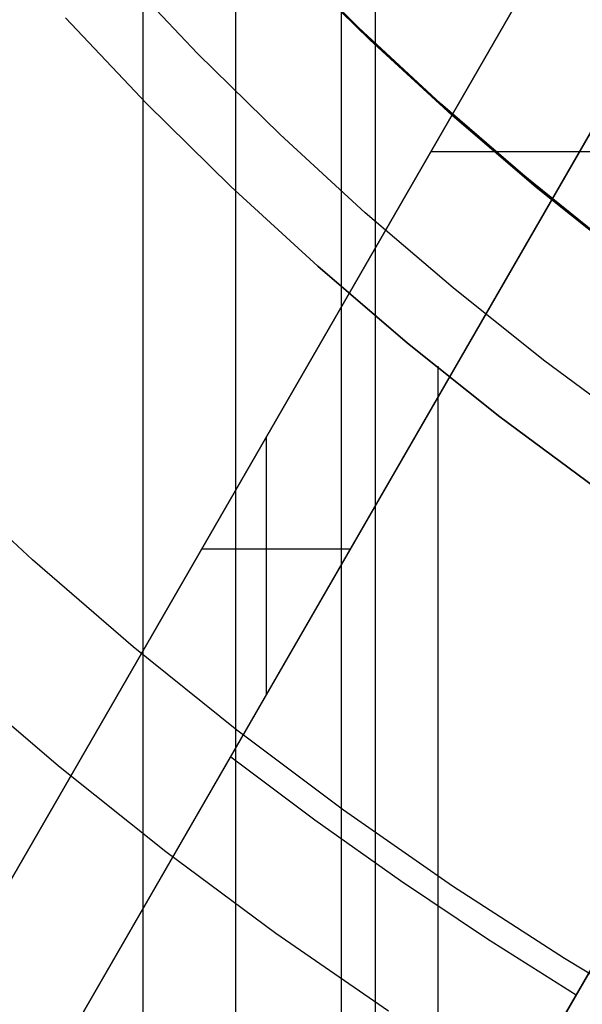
# Model space of a CAD drawing. Header units: millimetres. Extents: x -267 to 897, y -4167 to -3150.
# Tile 29 of 177: x 273.79 to 282.53, y -3568.14 to -3552.86. Entities that reach past the tile are written whole.
import ezdxf

# ---------------------------------------------------------------- set-up
doc = ezdxf.new("R2010")
doc.units = ezdxf.units.MM
doc.layers.add('1', color=7, linetype='Continuous')
doc.layers.add('BLANCO METALICO', color=7, linetype='Continuous', true_color=0xededed)

msp = doc.modelspace()

# ---------------------------------------------------------------- linework, layer by layer
at = {"layer": '1', "color": 250, "true_color": 0x111111}
for p, q in [((275.701, -3453.404, 31.002), (275.701, -3580.401, 31.002)), ((278.783, -3458.559, 65.792), (278.783, -3575.246, 65.792)), ((279.311, -3459.443, 48.502), (279.311, -3574.363, 48.502)), ((279.226, -3553.171, 95.162), (277.995, -3551.961, 95.162)), ((279.312, -3553.233, 106.085), (278.304, -3552.257, 106.085)), ((278.304, -3552.257, 84.238), (279.312, -3553.233, 84.238)), ((279.312, -3553.233, 106.085), (278.304, -3552.257, 106.085)), ((278.304, -3552.257, 84.238), (279.312, -3553.233, 84.238)), ((275.76, -3554.159, 81.1), (274.497, -3552.828, 81.1)), ((274.497, -3552.828, 81.1), (275.76, -3554.159, 81.1)), ((280.499, -3554.338, 95.162), (279.226, -3553.171, 95.162)), ((280.346, -3554.18, 106.085), (279.312, -3553.233, 106.085)), ((279.312, -3553.233, 84.238), (280.346, -3554.18, 84.238)), ((280.346, -3554.18, 106.085), (279.312, -3553.233, 106.085)), ((279.312, -3553.233, 84.238), (280.346, -3554.18, 84.238)), ((277.069, -3555.445, 81.1), (275.76, -3554.159, 81.1)), ((275.76, -3554.159, 81.1), (277.069, -3555.445, 81.1)), ((281.406, -3555.098, 106.085), (280.346, -3554.18, 106.085)), ((280.346, -3554.18, 84.238), (281.406, -3555.098, 84.238)), ((281.406, -3555.098, 106.085), (280.346, -3554.18, 106.085)), ((280.346, -3554.18, 84.238), (281.406, -3555.098, 84.238)), ((281.811, -3555.461, 95.162), (280.499, -3554.338, 95.162)), ((282.491, -3555.987, 106.085), (281.406, -3555.098, 106.085)), ((281.406, -3555.098, 84.238), (282.491, -3555.987, 84.238)), ((282.491, -3555.987, 106.085), (281.406, -3555.098, 106.085)), ((281.406, -3555.098, 84.238), (282.491, -3555.987, 84.238)), ((278.421, -3556.686, 81.1), (277.069, -3555.445, 81.1)), ((277.069, -3555.445, 81.1), (278.421, -3556.686, 81.1)), ((283.161, -3556.537, 95.162), (281.811, -3555.461, 95.162)), ((283.601, -3556.845, 106.085), (282.491, -3555.987, 106.085)), ((282.491, -3555.987, 84.238), (283.601, -3556.845, 84.238)), ((283.601, -3556.845, 106.085), (282.491, -3555.987, 106.085)), ((282.491, -3555.987, 84.238), (283.601, -3556.845, 84.238)), ((279.814, -3557.878, 81.1), (278.421, -3556.686, 81.1)), ((278.421, -3556.686, 81.1), (279.814, -3557.878, 81.1)), ((281.249, -3559.023, 81.1), (279.814, -3557.878, 81.1)), ((279.814, -3557.878, 81.1), (281.249, -3559.023, 81.1)), ((280.284, -3558.237, 81.1), (280.284, -3572.735, 81.1)), ((282.722, -3560.117, 81.1), (281.249, -3559.023, 81.1)), ((281.249, -3559.023, 81.1), (282.722, -3560.117, 81.1))]:
    msp.add_line(p, q, dxfattribs=at)
at = {"layer": '1', "color": 7, "true_color": 0xffffff}
for p, q in [((277.14, -3455.812, 31.002), (277.14, -3577.993, 31.002)), ((276.551, -3553.381, 2.46), (275.314, -3552.078, 2.46)), ((277.832, -3554.64, 2.46), (276.551, -3553.381, 2.46)), ((279.156, -3555.854, 2.46), (277.832, -3554.64, 2.46)), ((280.521, -3557.022, 2.46), (279.156, -3555.854, 2.46)), ((281.925, -3558.142, 2.46), (280.521, -3557.022, 2.46)), ((283.368, -3559.213, 2.46), (281.925, -3558.142, 2.46)), ((272.774, -3563.058, 6.376), (274.391, -3564.442, 6.376)), ((272.774, -3563.058, 6.376), (274.391, -3564.442, 6.376)), ((274.391, -3564.442, 6.376), (276.056, -3565.769, 6.376)), ((274.391, -3564.442, 6.376), (276.056, -3565.769, 6.376)), ((276.056, -3565.769, 6.376), (277.765, -3567.038, 6.376)), ((276.056, -3565.769, 6.376), (277.765, -3567.038, 6.376)), ((277.765, -3567.038, 6.376), (279.517, -3568.247, 6.376)), ((277.765, -3567.038, 6.376), (279.517, -3568.247, 6.376))]:
    msp.add_line(p, q, dxfattribs=at)
at = {"layer": '1', "color": 29, "true_color": 0x4d342b}
for p, q in [((277.817, -3551.752, 90.562), (279.05, -3552.977, 90.562)), ((277.817, -3551.752, 90.562), (279.05, -3552.977, 90.562)), ((279.05, -3552.977, 96.062), (277.817, -3551.752, 96.062)), ((279.05, -3552.977, 93.312), (277.817, -3551.752, 93.312)), ((277.817, -3551.752, 96.062), (279.05, -3552.977, 96.062)), ((277.817, -3551.752, 54.462), (279.05, -3552.977, 54.462)), ((277.817, -3551.752, 54.462), (279.05, -3552.977, 54.462)), ((279.05, -3552.977, 62.462), (277.817, -3551.752, 62.462)), ((279.05, -3552.977, 58.462), (277.817, -3551.752, 58.462)), ((277.817, -3551.752, 62.462), (279.05, -3552.977, 62.462)), ((279.05, -3552.977, 90.562), (280.324, -3554.158, 90.562)), ((279.05, -3552.977, 90.562), (280.324, -3554.158, 90.562)), ((280.324, -3554.158, 96.062), (279.05, -3552.977, 96.062)), ((280.324, -3554.158, 93.312), (279.05, -3552.977, 93.312)), ((279.05, -3552.977, 96.062), (280.324, -3554.158, 96.062)), ((279.05, -3552.977, 54.462), (280.324, -3554.158, 54.462)), ((279.05, -3552.977, 54.462), (280.324, -3554.158, 54.462)), ((280.324, -3554.158, 62.462), (279.05, -3552.977, 62.462)), ((280.324, -3554.158, 58.462), (279.05, -3552.977, 58.462)), ((279.05, -3552.977, 62.462), (280.324, -3554.158, 62.462)), ((280.324, -3554.158, 90.562), (281.639, -3555.294, 90.562)), ((280.324, -3554.158, 90.562), (281.639, -3555.294, 90.562)), ((281.639, -3555.294, 96.062), (280.324, -3554.158, 96.062)), ((281.639, -3555.294, 93.312), (280.324, -3554.158, 93.312)), ((280.324, -3554.158, 96.062), (281.639, -3555.294, 96.062)), ((280.324, -3554.158, 54.462), (281.639, -3555.294, 54.462)), ((280.324, -3554.158, 54.462), (281.639, -3555.294, 54.462)), ((281.639, -3555.294, 62.462), (280.324, -3554.158, 62.462)), ((281.639, -3555.294, 58.462), (280.324, -3554.158, 58.462)), ((280.324, -3554.158, 62.462), (281.639, -3555.294, 62.462)), ((281.639, -3555.294, 90.562), (282.993, -3556.384, 90.562)), ((281.639, -3555.294, 90.562), (282.993, -3556.384, 90.562)), ((282.993, -3556.384, 96.062), (281.639, -3555.294, 96.062)), ((282.993, -3556.384, 93.312), (281.639, -3555.294, 93.312)), ((281.639, -3555.294, 96.062), (282.993, -3556.384, 96.062)), ((281.639, -3555.294, 54.462), (282.993, -3556.384, 54.462)), ((281.639, -3555.294, 54.462), (282.993, -3556.384, 54.462)), ((282.993, -3556.384, 62.462), (281.639, -3555.294, 62.462)), ((282.993, -3556.384, 58.462), (281.639, -3555.294, 58.462)), ((281.639, -3555.294, 62.462), (282.993, -3556.384, 62.462)), ((273.986, -3561.241, 90.562), (272.469, -3559.835, 90.562)), ((273.986, -3561.241, 90.562), (272.469, -3559.835, 90.562)), ((275.551, -3562.593, 90.562), (273.986, -3561.241, 90.562)), ((275.551, -3562.593, 90.562), (273.986, -3561.241, 90.562)), ((277.161, -3563.89, 90.562), (275.551, -3562.593, 90.562)), ((277.161, -3563.89, 90.562), (275.551, -3562.593, 90.562)), ((278.816, -3565.13, 90.562), (277.161, -3563.89, 90.562)), ((278.816, -3565.13, 90.562), (277.161, -3563.89, 90.562)), ((280.513, -3566.312, 90.562), (278.816, -3565.13, 90.562)), ((280.513, -3566.312, 90.562), (278.816, -3565.13, 90.562)), ((282.25, -3567.434, 90.562), (280.513, -3566.312, 90.562)), ((282.25, -3567.434, 90.562), (280.513, -3566.312, 90.562)), ((284.025, -3568.495, 90.562), (282.25, -3567.434, 90.562)), ((284.025, -3568.495, 90.562), (282.25, -3567.434, 90.562))]:
    msp.add_line(p, q, dxfattribs=at)
at = {"layer": 'BLANCO METALICO'}
for p, q in [((271.312, -3574.258, 260.782), (291.244, -3539.735, 260.782)), ((271.312, -3574.258, 259.532), (291.244, -3539.736, 259.532)), ((291.244, -3539.736, 262.032), (271.312, -3574.258, 262.032)), ((269.58, -3573.258, 262.032), (286.537, -3543.888, 262.032)), ((269.58, -3573.258, 260.782), (286.537, -3543.888, 260.782)), ((286.418, -3544.094, 256.532), (264.004, -3582.917, 256.532)), ((286.418, -3544.094, 258.032), (264.004, -3582.917, 258.032)), ((286.418, -3544.094, 259.532), (269.58, -3573.258, 259.532)), ((303.267, -3554.91, 256.532), (280.173, -3554.91, 256.532)), ((281.278, -3556.997, 259.532), (281.278, -3556.997, 262.032)), ((278.058, -3558.573, 259.532), (278.058, -3558.573, 262.032)), ((277.624, -3563.326, 262.032), (277.624, -3559.326, 262.032)), ((276.616, -3561.072, 262.032), (278.925, -3561.072, 262.032)), ((276.598, -3578.102, 259.532), (285.067, -3563.433, 259.532)), ((285.068, -3563.434, 260.955), (276.598, -3578.103, 259.774)), ((285.067, -3563.433, 260.244), (279.967, -3572.268, 260.244)), ((275.211, -3563.505, 256.532), (275.211, -3563.505, 259.532)), ((277.069, -3564.301, 259.532), (278.372, -3565.279, 259.532)), ((278.372, -3565.279, 259.532), (279.701, -3566.221, 259.532)), ((279.701, -3566.221, 259.532), (281.055, -3567.127, 259.532)), ((281.055, -3567.127, 259.532), (282.434, -3567.996, 259.532))]:
    msp.add_line(p, q, dxfattribs=at)

doc.saveas('drawing.dxf')
